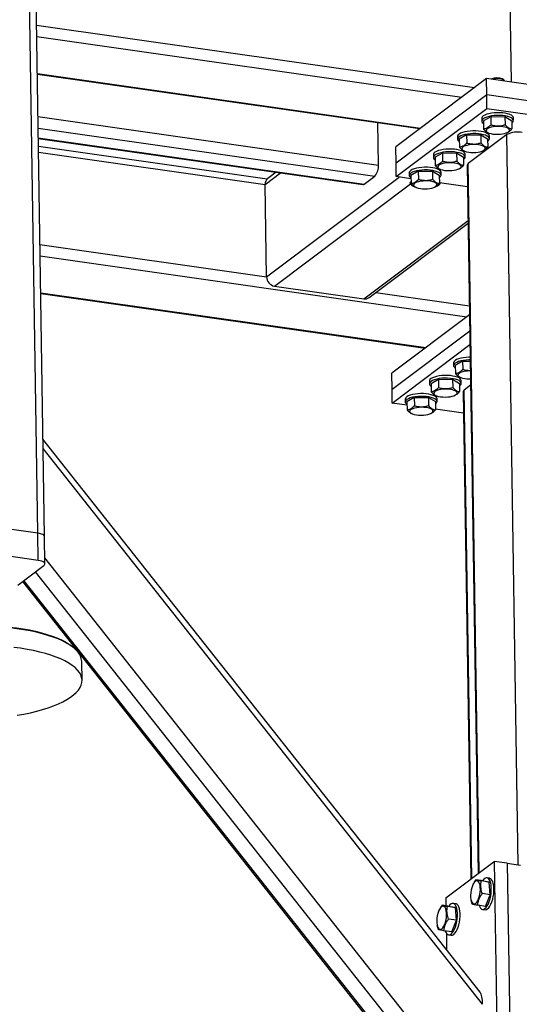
# Model space of a CAD drawing. Header units: millimetres. Extents: x 5 to 589, y 5 to 415.
# Tile 23 of 71: x 240 to 259, y 289 to 326. Entities that reach past the tile are written whole.
import ezdxf

# ---------------------------------------------------------------- set-up
doc = ezdxf.new("R2010")
doc.units = ezdxf.units.MM
doc.layers.add('TRAIT-FORT', color=4, linetype='Continuous', lineweight=25)

msp = doc.modelspace()

# ---------------------------------------------------------------- linework, layer by layer
at = {"layer": 'TRAIT-FORT', "color": 4, "linetype": 'Continuous', "lineweight": 25}
for p, q in [((240.8875, 306.676), (240.2531, 348.0587)), ((241.1463, 306.5432), (240.5119, 347.9259)), ((259.0149, 327.1435), (259.063, 324.005)), ((240.8451, 326.187), (257.6572, 323.7916)), ((240.8519, 325.7487), (257.1684, 323.4239)), ((240.8735, 324.3341), (255.5909, 322.2372)), ((240.8739, 324.3102), (255.5642, 322.2172)), ((258.1195, 324.1394), (254.6398, 321.5217)), ((258.1291, 323.5124), (258.1195, 324.1394)), ((265.6906, 323.0607), (258.1195, 324.1394)), ((258.7328, 324.1254), (258.7462, 324.1159)), ((258.7829, 324.0847), (258.7462, 324.1159)), ((258.8023, 324.0421), (258.8021, 324.051)), ((258.1291, 323.5124), (254.6494, 320.8947)), ((265.7002, 322.4337), (258.1291, 323.5124)), ((258.1371, 322.9899), (258.1291, 323.5124)), ((254.6574, 320.3722), (258.1371, 322.9899)), ((258.1371, 322.9899), (265.7082, 321.9112)), ((240.899, 322.6764), (253.9729, 320.8136)), ((257.9352, 322.6109), (257.9368, 322.5064)), ((258.2836, 322.6741), (258.0027, 322.5116)), ((258.2836, 322.6741), (258.8287, 322.6782)), ((258.2836, 322.6741), (258.2884, 322.3608)), ((258.8287, 322.6782), (258.8335, 322.3649)), ((258.8287, 322.6782), (259.093, 322.5199)), ((259.1589, 322.5251), (259.1573, 322.6296)), ((240.9057, 322.2381), (253.8385, 320.3954)), ((253.9729, 320.8136), (253.9478, 322.4474)), ((258.0027, 322.5116), (258.0075, 322.1983)), ((259.093, 322.5199), (259.0978, 322.2066)), ((240.9114, 321.8636), (253.4209, 320.0813)), ((257.0073, 321.9128), (257.0089, 321.8083)), ((257.3557, 321.976), (257.0748, 321.8136)), ((257.3557, 321.976), (257.9008, 321.9802)), ((257.3557, 321.976), (257.3605, 321.6628)), ((258.9062, 321.9878), (257.4215, 320.8709)), ((257.9008, 321.9802), (257.9056, 321.6669)), ((257.9008, 321.9802), (258.1651, 321.8218)), ((258.1805, 322.0593), (258.2048, 322.0495)), ((258.231, 321.8271), (258.2294, 321.9316)), ((258.9051, 322.0602), (258.9275, 322.0701)), ((259.3362, 293.9387), (258.9062, 321.9878)), ((240.9118, 321.8397), (253.3691, 320.0648)), ((249.6966, 320.2769), (240.9166, 321.5279)), ((254.6494, 320.8947), (254.6398, 321.5217)), ((257.0748, 321.8136), (257.0796, 321.5003)), ((258.1651, 321.8218), (258.1699, 321.5086)), ((240.9198, 321.3153), (249.6196, 320.0758)), ((256.0794, 321.2148), (256.081, 321.1103)), ((256.4277, 321.278), (256.1469, 321.1155)), ((256.1469, 321.1155), (256.1517, 320.8022)), ((256.4277, 321.278), (256.9729, 321.2821)), ((256.4277, 321.278), (256.4325, 320.9647)), ((256.9729, 321.2821), (256.9777, 320.9689)), ((256.9729, 321.2821), (257.2371, 321.1238)), ((257.2371, 321.1238), (257.2419, 320.8105)), ((257.2526, 321.3613), (257.2769, 321.3514)), ((257.303, 321.129), (257.3014, 321.2335)), ((257.9771, 321.3621), (257.9996, 321.3721)), ((254.6574, 320.3722), (254.6494, 320.8947)), ((257.3809, 320.8066), (257.7979, 293.6067)), ((257.839, 293.6376), (257.4215, 320.8709)), ((249.6196, 320.0758), (250.2044, 320.5157)), ((249.674, 316.5227), (254.77, 320.3562)), ((250.041, 320.539), (249.722, 320.299)), ((253.4209, 320.0813), (253.8385, 320.3954)), ((255.2209, 320.2919), (254.6574, 320.3722)), ((255.1514, 320.5167), (255.153, 320.4122)), ((255.4998, 320.5799), (255.2189, 320.4175)), ((255.2189, 320.4175), (255.2237, 320.1042)), ((255.4998, 320.5799), (256.0449, 320.5841)), ((255.4998, 320.5799), (255.5046, 320.2667)), ((256.0449, 320.5841), (256.0497, 320.2708)), ((256.0449, 320.5841), (256.3092, 320.4257)), ((256.3092, 320.4257), (256.314, 320.1125)), ((256.3247, 320.6632), (256.3489, 320.6534)), ((256.3751, 320.431), (256.3735, 320.5355)), ((257.0492, 320.6641), (257.0717, 320.674)), ((249.674, 316.5227), (249.6196, 320.0758)), ((249.9817, 316.166), (255.2041, 320.0947)), ((255.195, 320.1459), (255.1953, 320.1278)), ((255.3967, 319.9652), (255.421, 319.9553)), ((256.1213, 319.966), (256.1437, 319.976)), ((257.3935, 319.9824), (256.3136, 320.1362)), ((253.4139, 315.677), (257.4134, 318.6857)), ((253.6095, 315.7241), (257.4149, 318.5868)), ((240.9743, 317.7622), (249.674, 316.5227)), ((240.981, 317.3239), (257.3631, 314.9898)), ((241.0027, 315.9094), (255.7856, 313.8031)), ((241.0031, 315.8854), (255.7589, 313.783)), ((249.9817, 316.166), (253.4139, 315.677)), ((253.8753, 315.9241), (257.4636, 315.4128)), ((257.4689, 315.0694), (254.4865, 312.8259)), ((257.4785, 314.4423), (254.4961, 312.1988)), ((254.5041, 311.6763), (257.4865, 313.9198)), ((256.854, 313.217), (256.8556, 313.1125)), ((257.2024, 313.2801), (256.9215, 313.1177)), ((257.2024, 313.2801), (257.4962, 313.2824)), ((257.2024, 313.2801), (257.2072, 312.9669)), ((254.4961, 312.1988), (254.4865, 312.8259)), ((256.9215, 313.1177), (256.9264, 312.8044)), ((255.9261, 312.5189), (255.9277, 312.4144)), ((256.2745, 312.5821), (255.9936, 312.4196)), ((255.9936, 312.4196), (255.9984, 312.1064)), ((256.2745, 312.5821), (256.8196, 312.5862)), ((256.2745, 312.5821), (256.2793, 312.2688)), ((256.8196, 312.5862), (256.8244, 312.273)), ((256.8196, 312.5862), (257.0839, 312.4279)), ((257.0839, 312.4279), (257.0887, 312.1147)), ((257.0993, 312.6654), (257.1236, 312.6555)), ((257.1498, 312.4331), (257.1482, 312.5376)), ((254.5041, 311.6763), (254.4961, 312.1988)), ((257.2276, 312.1107), (257.5146, 293.3936)), ((257.5104, 312.3572), (257.2682, 312.175)), ((257.5557, 293.4245), (257.2682, 312.175)), ((255.0676, 311.5961), (254.5041, 311.6763)), ((254.9982, 311.8209), (254.9998, 311.7164)), ((255.3465, 311.8841), (255.0657, 311.7216)), ((255.0657, 311.7216), (255.0705, 311.4083)), ((255.3465, 311.8841), (255.8917, 311.8882)), ((255.3465, 311.8841), (255.3513, 311.5708)), ((255.8917, 311.8882), (255.8965, 311.5749)), ((255.8917, 311.8882), (256.156, 311.7299)), ((256.156, 311.7299), (256.1608, 311.4166)), ((256.1714, 311.9673), (256.1957, 311.9575)), ((256.2219, 311.7351), (256.2203, 311.8396)), ((256.896, 311.9682), (256.9184, 311.9782)), ((255.2435, 311.2693), (255.2677, 311.2594)), ((255.968, 311.2702), (255.9905, 311.2801)), ((257.2403, 311.2865), (256.1604, 311.4404)), ((257.8733, 289.0451), (241.089, 310.2818)), ((257.9701, 288.5803), (241.0943, 309.9327)), ((240.8875, 306.676), (237.6572, 307.1363)), ((240.9035, 305.631), (240.8875, 306.676)), ((241.1623, 305.4982), (241.1463, 306.5432)), ((240.9035, 305.631), (237.6732, 306.0912)), ((258.0346, 284.3731), (241.1588, 305.7255)), ((240.127, 304.6856), (241.1217, 305.4338)), ((257.4178, 283.2786), (240.3602, 304.861)), ((257.7385, 283.7621), (240.801, 305.1926)), ((240.3079, 304.8217), (257.3194, 283.2975)), ((242.2913, 302.2583), (242.2388, 302.3029)), ((242.5911, 301.0207), (242.5799, 301.7522)), ((256.5581, 292.674), (258.4139, 294.0701)), ((258.4139, 294.0701), (258.5901, 282.5749)), ((258.9187, 293.9982), (258.4139, 294.0701)), ((258.9187, 293.9982), (259.0949, 282.503)), ((258.9187, 293.9982), (259.4234, 293.9263)), ((257.6174, 293.2133), (257.6069, 293.1931)), ((258.0147, 293.3178), (257.7121, 293.3609)), ((258.2275, 293.276), (257.9249, 293.3191)), ((258.0147, 293.3178), (258.2275, 293.276)), ((258.2378, 293.4207), (258.1368, 293.4351)), ((258.2634, 292.7882), (258.2275, 293.276)), ((258.2634, 292.7882), (257.9608, 292.8313)), ((258.0865, 292.3423), (258.2634, 292.7882)), ((256.7156, 292.3406), (256.413, 292.3837)), ((256.5581, 292.674), (256.5628, 292.3623)), ((256.9387, 292.4434), (256.8377, 292.4578)), ((257.5231, 292.6054), (257.528, 292.5811)), ((257.5711, 292.4272), (257.5309, 292.5822)), ((258.0865, 292.3423), (257.7839, 292.3854)), ((256.3183, 292.236), (256.3078, 292.2159)), ((256.9284, 292.2987), (256.6258, 292.3418)), ((256.7156, 292.3406), (256.9284, 292.2987)), ((256.9643, 291.811), (256.9284, 292.2987)), ((257.9644, 292.2251), (258.0654, 292.2107)), ((256.224, 291.6281), (256.2288, 291.6038)), ((256.272, 291.45), (256.2318, 291.6049)), ((256.9643, 291.811), (256.6617, 291.8541)), ((256.7874, 291.365), (256.9643, 291.811)), ((256.7874, 291.365), (256.4848, 291.4081)), ((256.579, 291.3082), (256.5888, 290.6704)), ((256.6653, 291.2478), (256.7663, 291.2334))]:
    msp.add_line(p, q, dxfattribs=at)
at = {"layer": 'TRAIT-FORT', "color": 4, "linetype": 'Continuous', "lineweight": 25, "flags": 128}
for points in [[(258.8021, 324.051), (258.7946, 324.0721), (258.7673, 324.0957)], [(259.1573, 322.6296), (259.1486, 322.6632), (259.1206, 322.6988), (259.0742, 322.7319), (259.0108, 322.7613), (258.9324, 322.7863), (258.8416, 322.8059), (258.7414, 322.8195), (258.6349, 322.8267), (258.5255, 322.8273), (258.4168, 322.8212), (258.3122, 322.8087), (258.2152, 322.7901), (258.1288, 322.7661), (258.0558, 322.7374), (257.9986, 322.7049), (257.959, 322.6696), (257.9383, 322.6328), (257.9352, 322.6109)], [(259.1589, 322.5218), (259.1502, 322.5587), (259.1222, 322.5943), (259.0758, 322.6274), (259.0124, 322.6568), (258.934, 322.6818), (258.8433, 322.7014), (258.743, 322.715), (258.6365, 322.7222), (258.5271, 322.7228), (258.4184, 322.7167), (258.3138, 322.7042), (258.2168, 322.6856), (258.1304, 322.6616), (258.0574, 322.6328), (258.0002, 322.6004), (257.9606, 322.5651), (257.9399, 322.5283), (257.9387, 322.4911), (257.9571, 322.4547), (257.9945, 322.4203), (258.0042, 322.4136)], [(258.9458, 322.2291), (258.892, 322.2545), (258.8235, 322.2753), (258.7431, 322.2906), (258.6544, 322.2997), (258.5613, 322.3024), (258.4679, 322.2983), (258.3782, 322.2878), (258.2962, 322.2713), (258.2254, 322.2494), (258.169, 322.2232), (258.1294, 322.1938), (258.1083, 322.1625), (258.1066, 322.1307), (258.1245, 322.0997), (258.1611, 322.0708), (258.2149, 322.0455), (258.2835, 322.0247), (258.3639, 322.0094), (258.4525, 322.0002), (258.5456, 321.9976), (258.639, 322.0016), (258.7287, 322.0122), (258.8107, 322.0287), (258.8815, 322.0506), (258.9379, 322.0768), (258.9776, 322.1061), (258.9987, 322.1375), (259.0003, 322.1693), (258.9825, 322.2003), (258.9458, 322.2291)], [(258.2294, 321.9316), (258.2207, 321.9652), (258.1927, 322.0008), (258.1463, 322.0338), (258.0828, 322.0633), (258.0045, 322.0882), (257.9137, 322.1078), (257.8135, 322.1214), (257.7069, 322.1287), (257.5975, 322.1293), (257.4888, 322.1232), (257.3843, 322.1107), (257.2873, 322.0921), (257.2009, 322.068), (257.1279, 322.0393), (257.0707, 322.0068), (257.0311, 321.9716), (257.0104, 321.9348), (257.0073, 321.9128)], [(258.2309, 321.8237), (258.2223, 321.8607), (258.1943, 321.8963), (258.1479, 321.9293), (258.0844, 321.9588), (258.0061, 321.9837), (257.9153, 322.0033), (257.8151, 322.0169), (257.7085, 322.0242), (257.5992, 322.0248), (257.4904, 322.0187), (257.3859, 322.0062), (257.2889, 321.9876), (257.2025, 321.9635), (257.1295, 321.9348), (257.0723, 321.9023), (257.0327, 321.8671), (257.012, 321.8303), (257.0108, 321.7931), (257.0292, 321.7567), (257.0665, 321.7222), (257.0763, 321.7156)], [(258.0179, 321.5311), (257.9641, 321.5564), (257.8955, 321.5772), (257.8152, 321.5925), (257.7265, 321.6017), (257.6334, 321.6043), (257.54, 321.6003), (257.4503, 321.5898), (257.3683, 321.5732), (257.2975, 321.5514), (257.2411, 321.5252), (257.2014, 321.4958), (257.1803, 321.4645), (257.1787, 321.4326), (257.1966, 321.4016), (257.2332, 321.3728), (257.287, 321.3474), (257.3555, 321.3267), (257.4359, 321.3114), (257.5246, 321.3022), (257.6177, 321.2996), (257.7111, 321.3036), (257.8008, 321.3141), (257.8828, 321.3307), (257.9536, 321.3525), (258.01, 321.3787), (258.0497, 321.4081), (258.0708, 321.4394), (258.0724, 321.4713), (258.0545, 321.5023), (258.0179, 321.5311)], [(257.3014, 321.2335), (257.2928, 321.2671), (257.2648, 321.3027), (257.2183, 321.3358), (257.1549, 321.3652), (257.0765, 321.3902), (256.9858, 321.4098), (256.8855, 321.4234), (256.779, 321.4306), (256.6696, 321.4312), (256.5609, 321.4251), (256.4564, 321.4126), (256.3593, 321.394), (256.2729, 321.37), (256.2, 321.3413), (256.1428, 321.3088), (256.1032, 321.2735), (256.0824, 321.2367), (256.0794, 321.2148)], [(257.303, 321.1257), (257.2944, 321.1626), (257.2664, 321.1982), (257.2199, 321.2313), (257.1565, 321.2607), (257.0781, 321.2857), (256.9874, 321.3053), (256.8871, 321.3189), (256.7806, 321.3261), (256.6712, 321.3267), (256.5625, 321.3206), (256.458, 321.3081), (256.3609, 321.2895), (256.2746, 321.2655), (256.2016, 321.2368), (256.1444, 321.2043), (256.1048, 321.169), (256.084, 321.1322), (256.0829, 321.095), (256.1012, 321.0586), (256.1386, 321.0242), (256.1484, 321.0176)], [(256.3735, 320.5355), (256.3648, 320.5691), (256.3368, 320.6047), (256.2904, 320.6377), (256.227, 320.6672), (256.1486, 320.6921), (256.0578, 320.7117), (255.9576, 320.7253), (255.8511, 320.7326), (255.7417, 320.7332), (255.633, 320.7271), (255.5284, 320.7146), (255.4314, 320.696), (255.345, 320.6719), (255.272, 320.6432), (255.2148, 320.6107), (255.1752, 320.5755), (255.1545, 320.5387), (255.1514, 320.5167)], [(257.09, 320.833), (257.0362, 320.8584), (256.9676, 320.8792), (256.8872, 320.8945), (256.7986, 320.9036), (256.7055, 320.9063), (256.6121, 320.9022), (256.5224, 320.8917), (256.4404, 320.8752), (256.3696, 320.8533), (256.3131, 320.8271), (256.2735, 320.7977), (256.2524, 320.7664), (256.2507, 320.7346), (256.2686, 320.7036), (256.3053, 320.6748), (256.359, 320.6494), (256.4276, 320.6286), (256.508, 320.6133), (256.5967, 320.6041), (256.6897, 320.6015), (256.7832, 320.6056), (256.8728, 320.6161), (256.9549, 320.6326), (257.0256, 320.6545), (257.0821, 320.6807), (257.1217, 320.71), (257.1428, 320.7414), (257.1445, 320.7732), (257.1266, 320.8042), (257.09, 320.833)], [(256.3751, 320.4276), (256.3664, 320.4646), (256.3385, 320.5002), (256.292, 320.5332), (256.2286, 320.5627), (256.1502, 320.5876), (256.0595, 320.6072), (255.9592, 320.6208), (255.8527, 320.6281), (255.7433, 320.6287), (255.6346, 320.6226), (255.53, 320.6101), (255.433, 320.5915), (255.3466, 320.5674), (255.2737, 320.5387), (255.2164, 320.5062), (255.1768, 320.471), (255.1561, 320.4342), (255.1549, 320.397), (255.1733, 320.3606), (255.2107, 320.3261), (255.2204, 320.3195)], [(253.3691, 320.0648), (253.3937, 320.0669), (253.4209, 320.0813)], [(255.2224, 320.1889), (255.2022, 320.1592), (255.1956, 320.1226), (255.2089, 320.0865), (255.2415, 320.0522), (255.2925, 320.0207), (255.3186, 320.0087)], [(256.162, 320.135), (256.1082, 320.1603), (256.0397, 320.1811), (255.9593, 320.1964), (255.8706, 320.2056), (255.7776, 320.2082), (255.6841, 320.2042), (255.5944, 320.1937), (255.5124, 320.1771), (255.4416, 320.1553), (255.3852, 320.1291), (255.3456, 320.0997), (255.3245, 320.0684), (255.3228, 320.0365), (255.3407, 320.0055), (255.3773, 319.9767), (255.4311, 319.9514), (255.4997, 319.9306), (255.5801, 319.9153), (255.6687, 319.9061), (255.7618, 319.9035), (255.8552, 319.9075), (255.9449, 319.918), (256.0269, 319.9346), (256.0977, 319.9564), (256.1541, 319.9826), (256.1938, 320.012), (256.2149, 320.0433), (256.2165, 320.0752), (256.1987, 320.1062), (256.162, 320.135)], [(257.4939, 313.4339), (257.4443, 313.4334), (257.3356, 313.4273), (257.231, 313.4148), (257.134, 313.3962), (257.0476, 313.3722), (256.9747, 313.3434), (256.9175, 313.3109), (256.8779, 313.2757), (256.8571, 313.2389), (256.854, 313.217)], [(257.4955, 313.3294), (257.4459, 313.3289), (257.3372, 313.3228), (257.2326, 313.3103), (257.1356, 313.2917), (257.0492, 313.2677), (256.9763, 313.2389), (256.9191, 313.2064), (256.8795, 313.1712), (256.8587, 313.1344), (256.8575, 313.0972), (256.8759, 313.0608), (256.9133, 313.0263), (256.9231, 313.0197)], [(257.502, 312.9084), (257.4802, 312.9084), (257.3867, 312.9044), (257.2971, 312.8939), (257.215, 312.8773), (257.1443, 312.8555), (257.0878, 312.8293), (257.0482, 312.7999), (257.0271, 312.7686), (257.0254, 312.7368), (257.0433, 312.7057), (257.0799, 312.6769), (257.1337, 312.6516), (257.2023, 312.6308), (257.2827, 312.6155), (257.3713, 312.6063), (257.4644, 312.6037), (257.5066, 312.6047)], [(257.1482, 312.5376), (257.1395, 312.5713), (257.1115, 312.6069), (257.0651, 312.6399), (257.0017, 312.6694), (256.9233, 312.6943), (256.8325, 312.7139), (256.7323, 312.7275), (256.6257, 312.7347), (256.5164, 312.7353), (256.4077, 312.7293), (256.3031, 312.7167), (256.2061, 312.6982), (256.1197, 312.6741), (256.0467, 312.6454), (255.9895, 312.6129), (255.9499, 312.5777), (255.9292, 312.5409), (255.9261, 312.5189)], [(257.1498, 312.4298), (257.1411, 312.4668), (257.1131, 312.5024), (257.0667, 312.5354), (257.0033, 312.5649), (256.9249, 312.5898), (256.8341, 312.6094), (256.7339, 312.623), (256.6273, 312.6302), (256.518, 312.6308), (256.4093, 312.6248), (256.3047, 312.6122), (256.2077, 312.5937), (256.1213, 312.5696), (256.0483, 312.5409), (255.9911, 312.5084), (255.9515, 312.4732), (255.9308, 312.4364), (255.9296, 312.3992), (255.948, 312.3628), (255.9854, 312.3283), (255.9951, 312.3217)], [(256.2203, 311.8396), (256.2116, 311.8732), (256.1836, 311.9088), (256.1371, 311.9419), (256.0737, 311.9713), (255.9954, 311.9963), (255.9046, 312.0158), (255.8043, 312.0295), (255.6978, 312.0367), (255.5884, 312.0373), (255.4797, 312.0312), (255.3752, 312.0187), (255.2782, 312.0001), (255.1918, 311.9761), (255.1188, 311.9473), (255.0616, 311.9148), (255.022, 311.8796), (255.0013, 311.8428), (254.9982, 311.8209)], [(256.9367, 312.1372), (256.8829, 312.1625), (256.8143, 312.1833), (256.734, 312.1986), (256.6453, 312.2078), (256.5522, 312.2104), (256.4588, 312.2064), (256.3691, 312.1958), (256.2871, 312.1793), (256.2163, 312.1574), (256.1599, 312.1313), (256.1202, 312.1019), (256.0991, 312.0706), (256.0975, 312.0387), (256.1154, 312.0077), (256.152, 311.9789), (256.2058, 311.9535), (256.2744, 311.9327), (256.3547, 311.9174), (256.4434, 311.9083), (256.5365, 311.9056), (256.6299, 311.9097), (256.7196, 311.9202), (256.8016, 311.9368), (256.8724, 311.9586), (256.9288, 311.9848), (256.9685, 312.0142), (256.9896, 312.0455), (256.9912, 312.0773), (256.9733, 312.1084), (256.9367, 312.1372)], [(256.2218, 311.7318), (256.2132, 311.7687), (256.1852, 311.8043), (256.1387, 311.8374), (256.0753, 311.8668), (255.997, 311.8918), (255.9062, 311.9113), (255.8059, 311.925), (255.6994, 311.9322), (255.59, 311.9328), (255.4813, 311.9267), (255.3768, 311.9142), (255.2798, 311.8956), (255.1934, 311.8716), (255.1204, 311.8428), (255.0632, 311.8103), (255.0236, 311.7751), (255.0029, 311.7383), (255.0017, 311.7011), (255.0201, 311.6647), (255.0574, 311.6302), (255.0672, 311.6236)], [(256.0088, 311.4391), (255.955, 311.4645), (255.8864, 311.4853), (255.806, 311.5006), (255.7174, 311.5097), (255.6243, 311.5124), (255.5309, 311.5083), (255.4412, 311.4978), (255.3592, 311.4812), (255.2884, 311.4594), (255.232, 311.4332), (255.1923, 311.4038), (255.1712, 311.3725), (255.1696, 311.3407), (255.1874, 311.3096), (255.2241, 311.2808), (255.2779, 311.2555), (255.3464, 311.2347), (255.4268, 311.2194), (255.5155, 311.2102), (255.6085, 311.2076), (255.702, 311.2116), (255.7917, 311.2222), (255.8737, 311.2387), (255.9445, 311.2605), (256.0009, 311.2867), (256.0405, 311.3161), (256.0616, 311.3474), (256.0633, 311.3793), (256.0454, 311.4103), (256.0088, 311.4391)], [(241.1463, 306.5432), (241.1407, 306.5661), (241.1187, 306.5944), (241.0805, 306.6205), (241.0279, 306.6434), (240.9627, 306.6621), (240.8875, 306.676)], [(241.1463, 306.5432), (241.1407, 306.5661), (241.1187, 306.5944), (241.0805, 306.6205), (241.0279, 306.6434), (240.9627, 306.6621), (240.8875, 306.676)], [(241.1217, 305.4338), (241.1502, 305.4622), (241.162, 305.4916), (241.1568, 305.5211), (241.1347, 305.5494), (241.0966, 305.5755), (241.0439, 305.5983), (240.9787, 305.6171), (240.9035, 305.631)], [(238.4136, 303.1363), (238.6972, 303.1368), (238.9794, 303.1306), (239.259, 303.1178), (239.5345, 303.0985), (239.8047, 303.0727), (240.0682, 303.0406), (240.3238, 303.0022), (240.5704, 302.9578), (240.8066, 302.9077), (241.0315, 302.852), (241.2439, 302.7909), (241.4427, 302.7249), (241.6272, 302.6542), (241.7963, 302.5791), (241.9493, 302.5001), (242.0855, 302.4174), (242.2041, 302.3315), (242.2388, 302.3029)], [(242.5799, 301.7522), (242.5744, 301.8178), (242.5496, 301.9147), (242.5052, 302.0106), (242.4412, 302.1049), (242.3581, 302.1973), (242.2561, 302.2872), (242.1359, 302.3743), (241.9979, 302.4581), (241.8428, 302.5382), (241.6714, 302.6143), (241.4845, 302.686), (241.2829, 302.7529), (241.0677, 302.8147), (240.8398, 302.8712), (240.6003, 302.922), (240.3505, 302.967), (240.0914, 303.0059), (239.8243, 303.0385), (239.5504, 303.0646), (239.2712, 303.0842), (238.9879, 303.0972), (238.7018, 303.1034), (238.4144, 303.1029)], [(240.1013, 299.6847), (240.3604, 299.7305), (240.6103, 299.7822), (240.8498, 299.8396), (241.0778, 299.9022), (241.2931, 299.9698), (241.4947, 300.0422), (241.6817, 300.1189), (241.8532, 300.1996), (242.0084, 300.284), (242.1465, 300.3715), (242.2668, 300.4618), (242.3688, 300.5545), (242.4521, 300.6491), (242.5161, 300.7452), (242.5607, 300.8422), (242.5855, 300.9398), (242.5905, 301.0375), (242.5757, 301.1349), (242.5411, 301.2313), (242.4868, 301.3265), (242.4132, 301.4199), (242.3206, 301.5111), (242.2095, 301.5996), (242.0803, 301.6851), (241.9337, 301.7671), (241.7703, 301.8453), (241.5911, 301.9192), (241.3967, 301.9885), (241.1882, 302.0529), (240.9665, 302.1121), (240.7326, 302.1658), (240.4878, 302.2138), (240.2332, 302.2557), (239.9699, 302.2914)], [(257.5122, 292.6885), (257.5224, 292.6092), (257.5402, 292.5418), (257.5649, 292.4892), (257.5954, 292.4537), (257.6303, 292.4369), (257.6682, 292.4394), (257.7073, 292.4612), (257.746, 292.5014), (257.7826, 292.5581), (257.8154, 292.6288), (257.8431, 292.7106), (257.8644, 292.7998), (257.8784, 292.8925), (257.8845, 292.9847), (257.8824, 293.0723), (257.8722, 293.1516), (257.8544, 293.219), (257.8297, 293.2716), (257.7992, 293.3071), (257.7642, 293.3239), (257.7264, 293.3214), (257.6873, 293.2996), (257.6486, 293.2594), (257.612, 293.2027), (257.5792, 293.132), (257.5515, 293.0502), (257.5302, 292.961), (257.5162, 292.8683), (257.5101, 292.7761), (257.5122, 292.6885)], [(257.8334, 292.3784), (257.8584, 292.3181), (257.8915, 292.2684), (257.9297, 292.2368), (257.9718, 292.2243), (258.0165, 292.2312), (258.0622, 292.2574), (258.1075, 292.302), (258.1511, 292.3636), (258.1914, 292.4401), (258.2271, 292.5292), (258.2572, 292.628), (258.2807, 292.7332), (258.2968, 292.8416), (258.3049, 292.9496), (258.3049, 293.0537), (258.2967, 293.1507), (258.2806, 293.2373), (258.2571, 293.3109), (258.227, 293.369), (258.1912, 293.4098), (258.1509, 293.432), (258.1073, 293.4348), (258.0619, 293.4182), (258.0162, 293.3826), (257.9716, 293.3293), (257.9682, 293.3244)], [(258.0654, 292.2107), (258.0728, 292.2099), (258.1174, 292.2168), (258.1631, 292.243), (258.2085, 292.2876), (258.252, 292.3492), (258.2923, 292.4257), (258.3281, 292.5148), (258.3582, 292.6136), (258.3817, 292.7188), (258.3977, 292.8272), (258.4059, 292.9352), (258.4059, 293.0393), (258.3977, 293.1363), (258.3816, 293.223), (258.3581, 293.2965), (258.3279, 293.3546), (258.2921, 293.3954), (258.2518, 293.4176), (258.2378, 293.4207)], [(256.5343, 291.4011), (256.5593, 291.3408), (256.5924, 291.2912), (256.6306, 291.2596), (256.6727, 291.247), (256.7173, 291.254), (256.7631, 291.2801), (256.8084, 291.3247), (256.852, 291.3863), (256.8923, 291.4628), (256.928, 291.5519), (256.9581, 291.6507), (256.9816, 291.7559), (256.9977, 291.8643), (257.0058, 291.9723), (257.0058, 292.0765), (256.9976, 292.1734), (256.9815, 292.2601), (256.958, 292.3337), (256.9279, 292.3918), (256.8921, 292.4326), (256.8517, 292.4547), (256.8082, 292.4575), (256.7628, 292.4409), (256.7171, 292.4054), (256.6725, 292.3521), (256.6691, 292.3472)], [(256.7663, 291.2334), (256.7737, 291.2326), (256.8183, 291.2396), (256.864, 291.2658), (256.9094, 291.3103), (256.9529, 291.3719), (256.9932, 291.4485), (257.029, 291.5375), (257.0591, 291.6363), (257.0826, 291.7416), (257.0986, 291.8499), (257.1068, 291.9579), (257.1067, 292.0621), (257.0986, 292.159), (257.0825, 292.2457), (257.059, 292.3193), (257.0288, 292.3774), (256.993, 292.4182), (256.9527, 292.4403), (256.9387, 292.4434)], [(256.2131, 291.7112), (256.2233, 291.6319), (256.2411, 291.5646), (256.2658, 291.512), (256.2963, 291.4765), (256.3312, 291.4596), (256.3691, 291.4622), (256.4082, 291.484), (256.4469, 291.5241), (256.4835, 291.5808), (256.5163, 291.6516), (256.544, 291.7333), (256.5653, 291.8225), (256.5793, 291.9153), (256.5854, 292.0074), (256.5833, 292.0951), (256.5731, 292.1743), (256.5553, 292.2417), (256.5306, 292.2943), (256.5001, 292.3298), (256.4651, 292.3466), (256.4273, 292.3441), (256.3881, 292.3223), (256.3495, 292.2822), (256.3129, 292.2255), (256.28, 292.1547), (256.2524, 292.0729), (256.2311, 291.9837), (256.2171, 291.891), (256.211, 291.7988), (256.2131, 291.7112)]]:
    msp.add_lwpolyline(points, dxfattribs=at)
at = {"layer": 'TRAIT-FORT', "color": 4, "linetype": 'Continuous', "lineweight": 25}
for centre, radius, start, end in [((258.5319, 323.674), 0.4941, 66.01788, 117.32136), ((258.5275, 323.5109), 0.632, 67.69854, 108.59282), ((259.029, 322.5449), 0.1319, 299.70019, 349.88746), ((259.3233, 321.15), 0.9359, 79.39116, 116.46504), ((258.1011, 321.8469), 0.1319, 299.70019, 349.88746), ((257.1732, 321.1488), 0.1319, 299.70019, 349.88746), ((253.3965, 320.7682), 0.5782, 319.86159, 4.51103), ((257.4592, 320.8022), 0.0784, 118.72091, 176.77604), ((256.2452, 320.4508), 0.1319, 299.70019, 349.88746), ((249.8863, 320.0884), 0.2671, 127.97033, 182.72091), ((255.3912, 320.2259), 0.2286, 215.0553, 249.76048), ((256.1488, 320.2347), 0.2361, 280.46755, 333.57422), ((256.1579, 320.228), 0.225, 283.11929, 334.06864), ((250.0463, 316.5328), 0.3724, 181.55656, 260.0055), ((253.4555, 315.9339), 0.2602, 260.8072, 306.28908), ((257.0199, 312.453), 0.1319, 299.70019, 349.88746), ((257.3059, 312.1063), 0.0784, 118.72091, 176.77604), ((256.092, 311.7549), 0.1319, 299.70019, 349.88746)]:
    msp.add_arc(centre, radius, start, end, dxfattribs=at)
msp.add_ellipse((257.7845, 288.4407), major_axis=(0.034, 0.6387), ratio=0.286053, start_param=4.9479795, end_param=5.9691362, dxfattribs=at)
for points, knots in [([(258.2884, 322.3608), (258.2642, 322.3352), (258.2153, 322.2836), (258.1424, 322.2329), (258.0724, 322.2049), (258.0293, 322.2005), (258.0075, 322.1983)], [0, 0, 0, 0, 0.2646049, 0.5349477, 0.7653431, 1, 1, 1, 1]), ([(258.2884, 322.3608), (258.3359, 322.3497), (258.4319, 322.3273), (258.5737, 322.3199), (258.709, 322.3333), (258.7918, 322.3543), (258.8335, 322.3649)], [0, 0, 0, 0, 0.2646049, 0.5349477, 0.7653431, 1, 1, 1, 1]), ([(258.8335, 322.3649), (258.8674, 322.3289), (258.9234, 322.2694), (259.004, 322.2235), (259.058, 322.2092), (259.089, 322.2072), (259.0978, 322.2066)], [0, 0, 0, 0, 0.3855495, 0.6376419, 0.8965462, 1, 1, 1, 1]), ([(258.0075, 322.1983), (258.0413, 322.1631), (258.0972, 322.1049), (258.156, 322.0663), (258.179, 322.0602), (258.1799, 322.0599)], [0, 0, 0, 0, 0.5947752, 0.9836703, 1, 1, 1, 1]), ([(258.9264, 322.0727), (258.9402, 322.0783), (258.976, 322.0928), (259.0339, 322.1393), (259.0764, 322.1841), (259.0978, 322.2066)], [0, 0, 0, 0, 0.2389216, 0.6159738, 1, 1, 1, 1]), ([(257.3605, 321.6628), (257.3363, 321.6372), (257.2873, 321.5855), (257.2144, 321.5348), (257.1445, 321.5069), (257.1014, 321.5025), (257.0796, 321.5003)], [0, 0, 0, 0, 0.2646049, 0.5349477, 0.7653431, 1, 1, 1, 1]), ([(257.0796, 321.5003), (257.1134, 321.4651), (257.1693, 321.4069), (257.2281, 321.3682), (257.2511, 321.3621), (257.252, 321.3619)], [0, 0, 0, 0, 0.5947752, 0.9836703, 1, 1, 1, 1]), ([(257.3605, 321.6628), (257.4079, 321.6517), (257.504, 321.6292), (257.6458, 321.6218), (257.7811, 321.6353), (257.8638, 321.6563), (257.9056, 321.6669)], [0, 0, 0, 0, 0.2646049, 0.5349477, 0.7653431, 1, 1, 1, 1]), ([(257.9056, 321.6669), (257.9395, 321.6309), (257.9955, 321.5713), (258.0761, 321.5254), (258.1301, 321.5112), (258.161, 321.5091), (258.1699, 321.5086)], [0, 0, 0, 0, 0.3855495, 0.6376419, 0.8965462, 1, 1, 1, 1]), ([(257.9985, 321.3747), (258.0123, 321.3803), (258.0481, 321.3948), (258.106, 321.4413), (258.1484, 321.486), (258.1699, 321.5086)], [0, 0, 0, 0, 0.2389216, 0.6159738, 1, 1, 1, 1]), ([(256.4325, 320.9647), (256.4083, 320.9391), (256.3594, 320.8875), (256.2865, 320.8368), (256.2165, 320.8088), (256.1734, 320.8044), (256.1517, 320.8022)], [0, 0, 0, 0, 0.2646049, 0.5349477, 0.7653431, 1, 1, 1, 1]), ([(256.1517, 320.8022), (256.1855, 320.767), (256.2413, 320.7088), (256.3001, 320.6702), (256.3232, 320.6641), (256.3241, 320.6638)], [0, 0, 0, 0, 0.5947752, 0.9836703, 1, 1, 1, 1]), ([(256.4325, 320.9647), (256.48, 320.9536), (256.576, 320.9312), (256.7179, 320.9238), (256.8532, 320.9372), (256.9359, 320.9583), (256.9777, 320.9689)], [0, 0, 0, 0, 0.2646049, 0.5349477, 0.7653431, 1, 1, 1, 1]), ([(256.9777, 320.9689), (257.0115, 320.9328), (257.0675, 320.8733), (257.1482, 320.8274), (257.2021, 320.8131), (257.2331, 320.8111), (257.2419, 320.8105)], [0, 0, 0, 0, 0.3855495, 0.6376419, 0.8965462, 1, 1, 1, 1]), ([(257.0705, 320.6766), (257.0844, 320.6822), (257.1201, 320.6967), (257.178, 320.7432), (257.2205, 320.788), (257.2419, 320.8105)], [0, 0, 0, 0, 0.2389216, 0.6159738, 1, 1, 1, 1]), ([(255.2041, 320.0947), (255.1967, 320.1167), (255.1857, 320.1497), (255.2132, 320.1807), (255.2224, 320.1911)], [0, 0, 0, 0, 0.6651909, 1, 1, 1, 1]), ([(255.5046, 320.2667), (255.4804, 320.2411), (255.4315, 320.1894), (255.3586, 320.1387), (255.2886, 320.1108), (255.2455, 320.1064), (255.2237, 320.1042)], [0, 0, 0, 0, 0.2646049, 0.5349477, 0.7653431, 1, 1, 1, 1]), ([(255.2237, 320.1042), (255.2575, 320.069), (255.3134, 320.0108), (255.3722, 319.9722), (255.3952, 319.966), (255.3961, 319.9658)], [0, 0, 0, 0, 0.5947752, 0.9836703, 1, 1, 1, 1]), ([(255.5046, 320.2667), (255.5521, 320.2556), (255.6481, 320.2331), (255.7899, 320.2257), (255.9252, 320.2392), (256.008, 320.2602), (256.0497, 320.2708)], [0, 0, 0, 0, 0.2646049, 0.5349477, 0.7653431, 1, 1, 1, 1]), ([(256.0497, 320.2708), (256.0836, 320.2348), (256.1396, 320.1752), (256.2202, 320.1293), (256.2742, 320.1151), (256.3052, 320.1131), (256.314, 320.1125)], [0, 0, 0, 0, 0.3855495, 0.6376419, 0.8965462, 1, 1, 1, 1]), ([(256.1426, 319.9786), (256.1564, 319.9842), (256.1922, 319.9987), (256.2501, 320.0452), (256.2926, 320.0899), (256.314, 320.1125)], [0, 0, 0, 0, 0.2389216, 0.6159738, 1, 1, 1, 1]), ([(257.2072, 312.9669), (257.183, 312.9413), (257.1341, 312.8897), (257.0612, 312.8389), (256.9912, 312.811), (256.9481, 312.8066), (256.9264, 312.8044)], [0, 0, 0, 0, 0.2646049, 0.5349477, 0.7653431, 1, 1, 1, 1]), ([(256.9264, 312.8044), (256.9601, 312.7692), (257.016, 312.711), (257.0748, 312.6724), (257.0978, 312.6663), (257.0988, 312.666)], [0, 0, 0, 0, 0.5947752, 0.9836703, 1, 1, 1, 1]), ([(257.2072, 312.9669), (257.2546, 312.9563), (257.3505, 312.9348), (257.4509, 312.9247), (257.501, 312.9298), (257.5017, 312.9298)], [0, 0, 0, 0, 0.4914783, 0.9936141, 1, 1, 1, 1]), ([(256.2793, 312.2688), (256.2551, 312.2433), (256.2061, 312.1916), (256.1333, 312.1409), (256.0633, 312.113), (256.0202, 312.1086), (255.9984, 312.1064)], [0, 0, 0, 0, 0.2646049, 0.5349477, 0.7653431, 1, 1, 1, 1]), ([(255.9984, 312.1064), (256.0322, 312.0712), (256.0881, 312.013), (256.1469, 311.9743), (256.1699, 311.9682), (256.1708, 311.968)], [0, 0, 0, 0, 0.5947752, 0.9836703, 1, 1, 1, 1]), ([(256.2793, 312.2688), (256.3268, 312.2577), (256.4228, 312.2353), (256.5646, 312.2279), (256.6999, 312.2414), (256.7827, 312.2624), (256.8244, 312.273)], [0, 0, 0, 0, 0.2646049, 0.5349477, 0.7653431, 1, 1, 1, 1]), ([(256.8244, 312.273), (256.8583, 312.237), (256.9143, 312.1774), (256.9949, 312.1315), (257.0489, 312.1172), (257.0799, 312.1152), (257.0887, 312.1147)], [0, 0, 0, 0, 0.3855495, 0.6376419, 0.8965462, 1, 1, 1, 1]), ([(256.9173, 311.9808), (256.9311, 311.9864), (256.9669, 312.0009), (257.0248, 312.0474), (257.0673, 312.0921), (257.0887, 312.1147)], [0, 0, 0, 0, 0.2389216, 0.6159738, 1, 1, 1, 1]), ([(255.3513, 311.5708), (255.3271, 311.5452), (255.2782, 311.4936), (255.2053, 311.4428), (255.1353, 311.4149), (255.0922, 311.4105), (255.0705, 311.4083)], [0, 0, 0, 0, 0.2646049, 0.5349477, 0.7653431, 1, 1, 1, 1]), ([(255.0705, 311.4083), (255.1043, 311.3731), (255.1602, 311.3149), (255.219, 311.2763), (255.242, 311.2702), (255.2429, 311.2699)], [0, 0, 0, 0, 0.5947752, 0.9836703, 1, 1, 1, 1]), ([(255.3513, 311.5708), (255.3988, 311.5597), (255.4948, 311.5373), (255.6367, 311.5299), (255.772, 311.5433), (255.8547, 311.5643), (255.8965, 311.5749)], [0, 0, 0, 0, 0.2646049, 0.5349477, 0.7653431, 1, 1, 1, 1]), ([(255.8965, 311.5749), (255.9303, 311.5389), (255.9864, 311.4794), (256.067, 311.4335), (256.121, 311.4192), (256.1519, 311.4172), (256.1608, 311.4166)], [0, 0, 0, 0, 0.3855495, 0.6376419, 0.8965462, 1, 1, 1, 1]), ([(255.9893, 311.2827), (256.0032, 311.2883), (256.0389, 311.3028), (256.0969, 311.3493), (256.1393, 311.394), (256.1608, 311.4166)], [0, 0, 0, 0, 0.2389216, 0.6159738, 1, 1, 1, 1]), ([(257.7121, 293.3609), (257.6845, 293.3241), (257.6484, 293.276), (257.625, 293.2243), (257.6195, 293.2123)], [0, 0, 0, 0, 0.7663827, 1, 1, 1, 1]), ([(257.7121, 293.3609), (257.7195, 293.3589), (257.7344, 293.3547), (257.7816, 293.345), (257.8465, 293.3329), (257.8986, 293.3237), (257.9249, 293.3191)], [0, 0, 0, 0, 0.2646049, 0.5349477, 0.7653431, 1, 1, 1, 1]), ([(257.9608, 292.8313), (257.9409, 292.8956), (257.908, 293.0018), (257.8994, 293.1504), (257.9096, 293.248), (257.9215, 293.3033), (257.9249, 293.3191)], [0, 0, 0, 0, 0.38554949, 0.63764185, 0.89654625, 1, 1, 1, 1]), ([(257.7839, 292.3854), (257.7882, 292.4257), (257.7969, 292.5071), (257.8347, 292.6242), (257.8906, 292.7333), (257.9373, 292.7985), (257.9608, 292.8313)], [0, 0, 0, 0, 0.26460494, 0.53494775, 0.76534313, 1, 1, 1, 1]), ([(256.413, 292.3837), (256.3854, 292.3468), (256.3493, 292.2988), (256.3259, 292.2471), (256.3204, 292.235)], [0, 0, 0, 0, 0.7663827, 1, 1, 1, 1]), ([(256.413, 292.3837), (256.4204, 292.3816), (256.4353, 292.3775), (256.4825, 292.3678), (256.5474, 292.3556), (256.5995, 292.3465), (256.6258, 292.3418)], [0, 0, 0, 0, 0.2646049, 0.5349477, 0.7653431, 1, 1, 1, 1]), ([(257.7839, 292.3854), (257.7544, 292.3906), (257.6947, 292.4011), (257.6312, 292.4132), (257.5903, 292.4219), (257.5776, 292.4254), (257.5711, 292.4272)], [0, 0, 0, 0, 0.2646049, 0.5349477, 0.7653431, 1, 1, 1, 1]), ([(256.6617, 291.8541), (256.6418, 291.9183), (256.6089, 292.0246), (256.6003, 292.1731), (256.6105, 292.2707), (256.6224, 292.326), (256.6258, 292.3418)], [0, 0, 0, 0, 0.38554949, 0.63764185, 0.89654625, 1, 1, 1, 1]), ([(256.4848, 291.4081), (256.4891, 291.4484), (256.4978, 291.5299), (256.5356, 291.647), (256.5915, 291.7561), (256.6382, 291.8212), (256.6617, 291.8541)], [0, 0, 0, 0, 0.26460494, 0.53494775, 0.76534313, 1, 1, 1, 1]), ([(256.4848, 291.4081), (256.4553, 291.4134), (256.3956, 291.4239), (256.3321, 291.4359), (256.2912, 291.4446), (256.2784, 291.4482), (256.272, 291.45)], [0, 0, 0, 0, 0.2646049, 0.5349477, 0.7653431, 1, 1, 1, 1])]:
    msp.add_open_spline(points, degree=3, knots=knots, dxfattribs=at)

doc.saveas('drawing.dxf')
